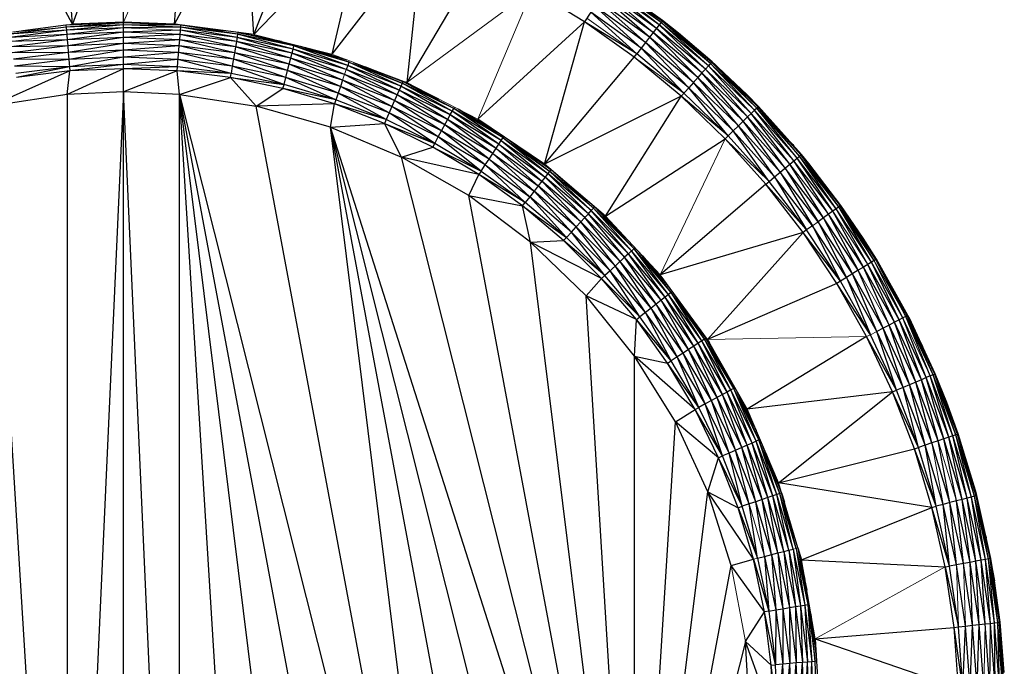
# Paper-space layout '_Right' of a CAD drawing. Header units: millimetres. Extents: x -464 to -1, y 0 to 650.
# Tile 18 of 50: x -22 to -1, y 117 to 130. Entities that reach past the tile are written whole.
import ezdxf

# ---------------------------------------------------------------- set-up
doc = ezdxf.new("R2010")
doc.units = ezdxf.units.MM

psp = doc.layouts.new('_Right')

# ---------------------------------------------------------------- linework, layer by layer
at = {"color": 7, "linetype": 'Continuous', "lineweight": 25}
for p, q in [((-19.811, 96.433), (-19.811, 134.433)), ((-19.811, 133.433), (-20.91, 130.392)), ((-20.91, 130.392), (-22.432, 133.241)), ((-20.91, 130.392), (-21.125, 133.385)), ((-18.712, 130.392), (-18.497, 133.385)), ((-18.712, 130.392), (-17.19, 133.241)), ((-17, 130.167), (-17.19, 133.241)), ((-17, 130.167), (-15.897, 133.002)), ((-17, 130.167), (-14.625, 132.669)), ((-14.625, 132.669), (-15.325, 129.746)), ((-13.381, 132.245), (-15.325, 129.746)), ((-13.381, 132.245), (-13.71, 129.136)), ((-12.171, 131.731), (-13.71, 129.136)), ((-9.879, 130.445), (-11.002, 131.13)), ((-8.329, 130.302), (-9.445, 131.101)), ((-8.329, 130.302), (-9.394, 131.178)), ((-8.272, 130.376), (-9.394, 131.178)), ((-8.272, 130.376), (-9.356, 131.235)), ((-8.23, 130.43), (-9.356, 131.235)), ((-8.23, 130.43), (-9.335, 131.267)), ((-8.207, 130.46), (-9.335, 131.267)), ((-8.199, 130.471), (-9.335, 131.267)), ((-8.199, 130.471), (-9.327, 131.279)), ((-8.565, 129.996), (-9.579, 130.898)), ((-8.478, 130.11), (-9.579, 130.898)), ((-8.478, 130.11), (-9.507, 131.007)), ((-8.398, 130.213), (-9.507, 131.007)), ((-9.742, 130.652), (-9.879, 130.445)), ((-8.658, 129.876), (-9.742, 130.652)), ((-8.658, 129.876), (-9.658, 130.778)), ((-8.565, 129.996), (-9.658, 130.778)), ((-19.811, 130.433), (-21.049, 130.368)), ((-20.967, 130.385), (-19.811, 130.433)), ((-19.811, 130.433), (-20.91, 130.392)), ((-18.712, 130.392), (-19.811, 130.433)), ((-18.655, 130.385), (-19.811, 130.433)), ((-9.879, 130.445), (-12.175, 128.344)), ((-10.742, 127.381), (-9.879, 130.445)), ((-8.753, 129.753), (-9.879, 130.445)), ((-8.81, 129.68), (-9.879, 130.445)), ((-8.199, 130.471), (-8.23, 130.43)), ((-7.167, 129.545), (-8.207, 130.46)), ((-7.141, 129.573), (-8.207, 130.46)), ((-7.854, 130.198), (-8.207, 130.46)), ((-7.132, 129.583), (-8.207, 130.46)), ((-7.854, 130.198), (-8.199, 130.471)), ((-21.045, 130.33), (-22.271, 130.177)), ((-21.04, 130.261), (-22.271, 130.177)), ((-21.04, 130.261), (-22.26, 130.109)), ((-21.049, 130.368), (-21.975, 130.252)), ((-21.049, 130.374), (-21.04, 130.261)), ((-19.811, 130.419), (-21.045, 130.33)), ((-19.811, 130.381), (-21.045, 130.33)), ((-19.811, 130.381), (-21.04, 130.261)), ((-19.811, 130.312), (-21.04, 130.261)), ((-21.04, 130.261), (-21.023, 130.057)), ((-19.811, 130.312), (-21.032, 130.169)), ((-19.811, 130.219), (-21.032, 130.169)), ((-19.811, 130.219), (-21.023, 130.057)), ((-18.573, 130.368), (-19.811, 130.419)), ((-18.646, 130.384), (-19.811, 130.419)), ((-18.577, 130.33), (-19.811, 130.381)), ((-18.573, 130.368), (-19.811, 130.381)), ((-18.577, 130.33), (-19.811, 130.312)), ((-18.582, 130.261), (-19.811, 130.219)), ((-18.59, 130.169), (-19.811, 130.219)), ((-17, 130.167), (-18.712, 130.392)), ((-18.599, 130.057), (-18.582, 130.261)), ((-18.582, 130.261), (-18.577, 130.33)), ((-17.362, 130.109), (-18.582, 130.261)), ((-17.377, 130.017), (-18.582, 130.261)), ((-18.577, 130.33), (-18.573, 130.368)), ((-17.351, 130.177), (-18.577, 130.33)), ((-17.362, 130.109), (-18.577, 130.33)), ((-18.573, 130.368), (-18.573, 130.374)), ((-17.647, 130.252), (-18.573, 130.368)), ((-17.351, 130.177), (-18.573, 130.368)), ((-18.22, 130.328), (-18.573, 130.368)), ((-8.272, 130.376), (-8.398, 130.213)), ((-7.349, 129.341), (-8.329, 130.302)), ((-7.274, 129.424), (-8.329, 130.302)), ((-8.23, 130.43), (-8.272, 130.376)), ((-7.274, 129.424), (-8.272, 130.376)), ((-7.212, 129.494), (-8.272, 130.376)), ((-7.212, 129.494), (-8.23, 130.43)), ((-21.032, 130.169), (-22.26, 130.109)), ((-21.023, 130.057), (-22.245, 130.017)), ((-21.023, 130.057), (-22.226, 129.907)), ((-19.811, 130.107), (-21.023, 130.057)), ((-21.023, 130.057), (-21.012, 129.926)), ((-19.811, 130.107), (-21.012, 129.926)), ((-18.59, 130.169), (-19.811, 130.107)), ((-18.599, 130.057), (-19.811, 130.107)), ((-18.599, 130.057), (-19.811, 129.976)), ((-18.61, 129.926), (-18.599, 130.057)), ((-17.396, 129.907), (-18.599, 130.057)), ((-17.417, 129.778), (-18.599, 130.057)), ((-17.377, 130.017), (-18.59, 130.169)), ((-17.396, 129.907), (-18.59, 130.169)), ((-17.377, 130.017), (-17.466, 129.487)), ((-17.351, 130.177), (-17.377, 130.017)), ((-16.181, 129.767), (-17.377, 130.017)), ((-16.209, 129.658), (-17.377, 130.017)), ((-16.158, 129.857), (-17.362, 130.109)), ((-16.181, 129.767), (-17.362, 130.109)), ((-17.345, 130.212), (-17.351, 130.177)), ((-16.141, 129.923), (-17.351, 130.177)), ((-16.158, 129.857), (-17.351, 130.177)), ((-16.141, 129.923), (-17.325, 130.21)), ((-16.405, 130.017), (-17.317, 130.209)), ((-17.313, 130.208), (-16.611, 130.069)), ((-17, 130.167), (-15.325, 129.746)), ((-8.478, 130.11), (-8.565, 129.996)), ((-8.398, 130.213), (-8.478, 130.11)), ((-7.532, 129.137), (-8.478, 130.11)), ((-7.437, 129.243), (-8.478, 130.11)), ((-7.437, 129.243), (-8.398, 130.213)), ((-7.349, 129.341), (-8.398, 130.213)), ((-7.132, 129.583), (-7.854, 130.198)), ((-21.012, 129.926), (-22.226, 129.907)), ((-21.012, 129.926), (-22.205, 129.778)), ((-19.811, 129.976), (-21.012, 129.926)), ((-21.012, 129.926), (-21, 129.784)), ((-19.811, 129.976), (-21, 129.784)), ((-19.811, 129.833), (-21, 129.784)), ((-19.811, 129.833), (-20.988, 129.632)), ((-18.61, 129.926), (-19.811, 129.976)), ((-18.61, 129.926), (-19.811, 129.833)), ((-18.622, 129.784), (-19.811, 129.833)), ((-18.655, 129.385), (-18.61, 129.926)), ((-17.417, 129.778), (-18.61, 129.926)), ((-17.441, 129.636), (-18.61, 129.926)), ((-16.209, 129.658), (-17.396, 129.907)), ((-16.241, 129.531), (-17.396, 129.907)), ((-16.241, 129.531), (-16.158, 129.857)), ((-16.158, 129.857), (-16.141, 129.923)), ((-14.98, 129.506), (-16.158, 129.857)), ((-15.01, 129.418), (-16.158, 129.857)), ((-16.141, 129.923), (-16.135, 129.95)), ((-14.957, 129.571), (-16.141, 129.923)), ((-14.98, 129.506), (-16.141, 129.923)), ((-14.957, 129.571), (-15.991, 129.913)), ((-15.889, 129.888), (-14.998, 129.623)), ((-8.658, 129.876), (-8.753, 129.753)), ((-8.565, 129.996), (-8.658, 129.876)), ((-7.738, 128.907), (-8.658, 129.876)), ((-7.633, 129.024), (-8.658, 129.876)), ((-7.633, 129.024), (-8.565, 129.996)), ((-7.532, 129.137), (-8.565, 129.996)), ((-21, 129.784), (-22.205, 129.778)), ((-21, 129.784), (-22.181, 129.636)), ((-20.988, 129.632), (-22.181, 129.636)), ((-20.988, 129.632), (-22.156, 129.487)), ((-21, 129.784), (-20.988, 129.632)), ((-19.811, 129.681), (-20.988, 129.632)), ((-20.988, 129.632), (-20.967, 129.385)), ((-19.811, 129.681), (-20.975, 129.477)), ((-18.622, 129.784), (-19.811, 129.681)), ((-18.634, 129.632), (-19.811, 129.681)), ((-18.634, 129.632), (-19.811, 129.525)), ((-17.466, 129.487), (-18.634, 129.632)), ((-17.492, 129.333), (-18.634, 129.632)), ((-17.441, 129.636), (-18.622, 129.784)), ((-17.466, 129.487), (-18.622, 129.784)), ((-16.276, 129.392), (-17.441, 129.636)), ((-16.313, 129.245), (-17.441, 129.636)), ((-16.241, 129.531), (-17.417, 129.778)), ((-16.276, 129.392), (-17.417, 129.778)), ((-15.046, 129.312), (-16.209, 129.658)), ((-15.089, 129.188), (-16.209, 129.658)), ((-15.01, 129.418), (-16.181, 129.767)), ((-15.046, 129.312), (-16.181, 129.767)), ((-14.957, 129.571), (-14.946, 129.603)), ((-10.742, 127.381), (-8.81, 129.68)), ((-8.81, 129.68), (-8.753, 129.753)), ((-7.799, 128.839), (-8.81, 129.68)), ((-7.738, 128.907), (-8.753, 129.753)), ((-7.141, 129.573), (-7.132, 129.583)), ((-6.376, 128.868), (-7.132, 129.583)), ((-20.967, 129.385), (-22.667, 128.627)), ((-20.975, 129.477), (-22.156, 129.487)), ((-20.975, 129.477), (-22.131, 129.333)), ((-20.975, 129.477), (-22.115, 129.242)), ((-20.967, 129.385), (-22.115, 129.242)), ((-19.811, 129.433), (-21.021, 128.878)), ((-21.021, 128.878), (-20.967, 129.385)), ((-19.811, 129.525), (-20.975, 129.477)), ((-19.811, 129.525), (-20.967, 129.385)), ((-19.811, 129.433), (-20.967, 129.385)), ((-18.647, 129.477), (-19.811, 129.525)), ((-18.647, 129.477), (-19.811, 129.433)), ((-18.655, 129.385), (-19.811, 129.433)), ((-18.655, 129.385), (-19.811, 128.933)), ((-17.492, 129.333), (-18.655, 129.385)), ((-17.507, 129.242), (-18.655, 129.385)), ((-18.601, 128.878), (-18.655, 129.385)), ((-17.492, 129.333), (-18.647, 129.477)), ((-17.466, 129.487), (-17.492, 129.333)), ((-16.313, 129.245), (-17.466, 129.487)), ((-16.352, 129.094), (-17.466, 129.487)), ((-16.313, 129.245), (-16.276, 129.392)), ((-16.276, 129.392), (-16.241, 129.531)), ((-15.135, 129.053), (-16.276, 129.392)), ((-15.185, 128.909), (-16.276, 129.392)), ((-15.089, 129.188), (-16.241, 129.531)), ((-15.135, 129.053), (-16.241, 129.531)), ((-14.98, 129.506), (-15.01, 129.418)), ((-13.871, 128.974), (-15.01, 129.418)), ((-13.917, 128.871), (-15.01, 129.418)), ((-14.957, 129.571), (-14.98, 129.506)), ((-13.834, 129.059), (-14.98, 129.506)), ((-13.871, 128.974), (-14.98, 129.506)), ((-14.957, 129.571), (-13.806, 129.122)), ((-13.834, 129.059), (-14.957, 129.571)), ((-14.857, 129.569), (-13.806, 129.122)), ((-14.6, 129.472), (-13.791, 129.157)), ((-7.274, 129.424), (-7.349, 129.341)), ((-7.212, 129.494), (-7.274, 129.424)), ((-6.287, 128.472), (-7.274, 129.424)), ((-7.141, 129.573), (-7.212, 129.494)), ((-6.287, 128.472), (-7.212, 129.494)), ((-6.219, 128.537), (-7.212, 129.494)), ((-6.219, 128.537), (-7.167, 129.545)), ((-6.17, 128.584), (-7.167, 129.545)), ((-6.17, 128.584), (-7.141, 129.573)), ((-6.143, 128.61), (-7.141, 129.573)), ((-6.376, 128.868), (-7.141, 129.573)), ((-7.09, 129.544), (-7.058, 129.517)), ((-7.082, 129.536), (-7.058, 129.516)), ((-7.08, 129.534), (-7.058, 129.516)), ((-7.069, 129.523), (-7.058, 129.516)), ((-7.058, 129.516), (-7.03, 129.487)), ((-7.058, 129.516), (-7.021, 129.478)), ((-18.601, 128.878), (-17.507, 129.242)), ((-17.507, 129.242), (-17.492, 129.333)), ((-17.507, 129.242), (-16.352, 129.094)), ((-16.374, 129.004), (-17.507, 129.242)), ((-16.955, 128.627), (-17.507, 129.242)), ((-16.352, 129.094), (-17.492, 129.333)), ((-16.352, 129.094), (-16.313, 129.245)), ((-15.185, 128.909), (-16.313, 129.245)), ((-15.235, 128.761), (-16.313, 129.245)), ((-15.089, 129.188), (-15.135, 129.053)), ((-13.969, 128.751), (-15.089, 129.188)), ((-14.027, 128.62), (-15.089, 129.188)), ((-13.917, 128.871), (-15.046, 129.312)), ((-13.969, 128.751), (-15.046, 129.312)), ((-13.787, 129.165), (-13.871, 128.974)), ((-7.349, 129.341), (-7.437, 129.243)), ((-6.565, 128.204), (-7.437, 129.243)), ((-6.461, 128.303), (-7.437, 129.243)), ((-6.461, 128.303), (-7.349, 129.341)), ((-6.367, 128.394), (-7.349, 129.341)), ((-16.955, 128.627), (-16.374, 129.004)), ((-16.374, 129.004), (-16.352, 129.094)), ((-15.235, 128.761), (-16.374, 129.004)), ((-15.265, 128.674), (-16.374, 129.004)), ((-15.235, 128.761), (-16.352, 129.094)), ((-15.135, 129.053), (-15.185, 128.909)), ((-14.027, 128.62), (-15.135, 129.053)), ((-14.087, 128.481), (-15.135, 129.053)), ((-13.871, 128.974), (-13.969, 128.751)), ((-12.773, 128.437), (-13.871, 128.974)), ((-12.827, 128.338), (-13.871, 128.974)), ((-12.729, 128.519), (-13.834, 129.059)), ((-12.773, 128.437), (-13.834, 129.059)), ((-12.697, 128.579), (-13.806, 129.122)), ((-12.729, 128.519), (-13.806, 129.122)), ((-13.71, 129.136), (-13.791, 129.157)), ((-13.014, 128.776), (-13.791, 129.157)), ((-12.697, 128.579), (-13.791, 129.157)), ((-7.633, 129.024), (-7.799, 128.839)), ((-7.532, 129.137), (-7.633, 129.024)), ((-6.786, 127.99), (-7.633, 129.024)), ((-6.674, 128.098), (-7.532, 129.137)), ((-6.565, 128.204), (-7.532, 129.137)), ((-21.021, 128.878), (-22.667, 128.627)), ((-19.811, 128.933), (-21.021, 101.987)), ((-19.811, 128.933), (-21.021, 128.878)), ((-21.021, 128.878), (-21.021, 101.987)), ((-18.601, 101.987), (-19.811, 128.933)), ((-18.601, 128.878), (-19.811, 128.933)), ((-13.818, 103.336), (-18.601, 128.878)), ((-15.352, 102.69), (-18.601, 128.878)), ((-18.601, 101.987), (-18.601, 128.878)), ((-18.601, 128.878), (-16.955, 128.627)), ((-18.601, 128.878), (-12.374, 104.166)), ((-16.955, 102.238), (-18.601, 128.878)), ((-15.185, 128.909), (-15.265, 128.674)), ((-14.15, 128.338), (-15.235, 128.761)), ((-14.087, 128.481), (-15.185, 128.909)), ((-14.15, 128.338), (-15.185, 128.909)), ((-13.969, 128.751), (-14.027, 128.62)), ((-12.889, 128.223), (-13.969, 128.751)), ((-12.957, 128.097), (-13.969, 128.751)), ((-12.827, 128.338), (-13.917, 128.871)), ((-12.889, 128.223), (-13.917, 128.871)), ((-7.799, 128.839), (-10.742, 127.381)), ((-9.429, 126.259), (-7.799, 128.839)), ((-6.853, 127.926), (-7.799, 128.839)), ((-6.786, 127.99), (-7.799, 128.839)), ((-6.133, 128.62), (-6.376, 128.868)), ((-22.667, 128.627), (-21.021, 101.987)), ((-15.265, 128.674), (-16.955, 128.627)), ((-15.352, 128.175), (-16.955, 128.627)), ((-12.374, 104.166), (-16.955, 128.627)), ((-15.352, 128.175), (-15.265, 128.674)), ((-14.15, 128.338), (-15.265, 128.674)), ((-14.187, 128.253), (-15.265, 128.674)), ((-14.027, 128.62), (-14.187, 128.253)), ((-12.957, 128.097), (-14.027, 128.62)), ((-13.03, 127.964), (-14.027, 128.62)), ((-12.773, 128.437), (-12.697, 128.579)), ((-12.697, 128.579), (-12.682, 128.605)), ((-11.635, 127.947), (-12.697, 128.579)), ((-11.673, 127.889), (-12.697, 128.579)), ((-11.635, 127.947), (-12.604, 128.565)), ((-11.768, 128.07), (-12.564, 128.544)), ((-6.219, 128.537), (-6.287, 128.472)), ((-6.17, 128.584), (-6.219, 128.537)), ((-5.371, 127.45), (-6.219, 128.537)), ((-5.299, 127.509), (-6.219, 128.537)), ((-6.143, 128.61), (-6.17, 128.584)), ((-5.299, 127.509), (-6.17, 128.584)), ((-5.247, 127.553), (-6.17, 128.584)), ((-6.143, 128.61), (-6.133, 128.62)), ((-5.247, 127.553), (-6.143, 128.61)), ((-5.217, 127.578), (-6.143, 128.61)), ((-5.207, 127.586), (-6.143, 128.61)), ((-5.207, 127.586), (-6.133, 128.62)), ((-13.104, 127.826), (-14.15, 128.338)), ((-13.03, 127.964), (-14.087, 128.481)), ((-13.104, 127.826), (-14.087, 128.481)), ((-12.957, 128.097), (-12.773, 128.437)), ((-11.785, 127.717), (-12.827, 128.338)), ((-11.856, 127.608), (-12.827, 128.338)), ((-11.724, 127.811), (-12.773, 128.437)), ((-11.785, 127.717), (-12.773, 128.437)), ((-11.673, 127.889), (-12.729, 128.519)), ((-11.724, 127.811), (-12.729, 128.519)), ((-10.742, 127.381), (-12.175, 128.344)), ((-6.367, 128.394), (-6.461, 128.303)), ((-6.287, 128.472), (-6.367, 128.394)), ((-5.558, 127.294), (-6.367, 128.394)), ((-5.457, 127.378), (-6.367, 128.394)), ((-5.457, 127.378), (-6.287, 128.472)), ((-5.371, 127.45), (-6.287, 128.472)), ((-15.352, 128.175), (-14.187, 128.253)), ((-8.801, 107.621), (-15.352, 128.175)), ((-15.352, 128.175), (-13.818, 127.529)), ((-12.374, 104.166), (-15.352, 128.175)), ((-11.043, 105.167), (-15.352, 128.175)), ((-9.846, 106.325), (-15.352, 128.175)), ((-13.148, 127.745), (-14.187, 128.253)), ((-14.187, 128.253), (-13.104, 127.826)), ((-13.818, 127.529), (-14.187, 128.253)), ((-11.856, 127.608), (-12.889, 128.223)), ((-11.935, 127.488), (-12.889, 128.223)), ((-6.674, 128.098), (-6.786, 127.99)), ((-6.565, 128.204), (-6.674, 128.098)), ((-5.904, 127.006), (-6.674, 128.098)), ((-5.784, 127.106), (-6.674, 128.098)), ((-6.461, 128.303), (-6.565, 128.204)), ((-5.784, 127.106), (-6.565, 128.204)), ((-5.668, 127.203), (-6.565, 128.204)), ((-5.668, 127.203), (-6.461, 128.303)), ((-5.558, 127.294), (-6.461, 128.303)), ((-13.104, 127.826), (-13.03, 127.964)), ((-13.03, 127.964), (-12.957, 128.097)), ((-12.018, 127.361), (-13.03, 127.964)), ((-12.103, 127.23), (-13.03, 127.964)), ((-11.935, 127.488), (-12.957, 128.097)), ((-12.018, 127.361), (-12.957, 128.097)), ((-11.724, 127.811), (-11.673, 127.889)), ((-11.673, 127.889), (-11.62, 127.97)), ((-11.673, 127.889), (-10.672, 127.175)), ((-11.673, 127.889), (-10.729, 127.101)), ((-11.635, 127.947), (-10.63, 127.229)), ((-11.635, 127.947), (-10.672, 127.175)), ((-9.429, 126.259), (-6.853, 127.926)), ((-6.853, 127.926), (-6.786, 127.99)), ((-5.975, 126.947), (-6.853, 127.926)), ((-6.853, 127.926), (-5.904, 127.006)), ((-5.904, 127.006), (-6.786, 127.99)), ((-13.818, 127.529), (-13.148, 127.745)), ((-13.148, 127.745), (-13.104, 127.826)), ((-13.148, 127.745), (-12.103, 127.23)), ((-12.154, 127.153), (-13.148, 127.745)), ((-12.103, 127.23), (-13.104, 127.826)), ((-11.935, 127.488), (-11.724, 127.811)), ((-11.785, 127.717), (-10.798, 127.013)), ((-11.785, 127.717), (-10.878, 126.91)), ((-11.724, 127.811), (-10.729, 127.101)), ((-11.483, 127.879), (-10.63, 127.229)), ((-11.335, 127.779), (-10.606, 127.259)), ((-5.395, 127.799), (-5.469, 127.879)), ((-5.395, 127.799), (-5.379, 127.778)), ((-12.374, 126.699), (-13.818, 127.529)), ((-8.801, 107.621), (-13.818, 127.529)), ((-12.154, 127.153), (-13.818, 127.529)), ((-12.018, 127.361), (-11.935, 127.488)), ((-11.935, 127.488), (-10.966, 126.796)), ((-11.935, 127.488), (-11.059, 126.677)), ((-11.856, 127.608), (-10.878, 126.91)), ((-11.856, 127.608), (-10.966, 126.796)), ((-5.371, 127.45), (-5.299, 127.509)), ((-5.299, 127.509), (-5.247, 127.553)), ((-4.532, 126.364), (-5.299, 127.509)), ((-4.456, 126.418), (-5.299, 127.509)), ((-5.217, 127.578), (-5.247, 127.553)), ((-4.401, 126.458), (-5.247, 127.553)), ((-4.456, 126.418), (-5.247, 127.553)), ((-5.217, 127.578), (-5.207, 127.586)), ((-4.401, 126.458), (-5.217, 127.578)), ((-5.045, 127.39), (-5.217, 127.578)), ((-4.359, 126.488), (-5.217, 127.578)), ((-5.045, 127.39), (-5.207, 127.586)), ((-12.103, 127.23), (-12.018, 127.361)), ((-12.018, 127.361), (-11.059, 126.677)), ((-12.018, 127.361), (-11.155, 126.553)), ((-9.429, 126.259), (-10.742, 127.381)), ((-10.606, 127.259), (-10.742, 127.381)), ((-10.604, 127.262), (-10.63, 127.229)), ((-9.776, 126.555), (-10.606, 127.259)), ((-9.687, 126.43), (-10.606, 127.259)), ((-10.38, 127.071), (-10.606, 127.259)), ((-5.668, 127.203), (-5.457, 127.378)), ((-5.558, 127.294), (-4.846, 126.139)), ((-4.73, 126.222), (-5.558, 127.294)), ((-5.457, 127.378), (-5.371, 127.45)), ((-4.73, 126.222), (-5.457, 127.378)), ((-4.624, 126.298), (-5.371, 127.45)), ((-4.532, 126.364), (-5.371, 127.45)), ((-4.359, 126.488), (-5.045, 127.39)), ((-12.374, 126.699), (-12.154, 127.153)), ((-12.103, 127.23), (-12.154, 127.153)), ((-11.155, 126.553), (-12.154, 127.153)), ((-11.212, 126.481), (-12.154, 127.153)), ((-12.103, 127.23), (-11.155, 126.553)), ((-10.729, 127.101), (-10.798, 127.013)), ((-10.672, 127.175), (-10.729, 127.101)), ((-9.796, 126.311), (-10.729, 127.101)), ((-9.873, 126.229), (-10.729, 127.101)), ((-10.63, 127.229), (-10.672, 127.175)), ((-9.733, 126.38), (-10.672, 127.175)), ((-9.796, 126.311), (-10.672, 127.175)), ((-9.687, 126.43), (-10.63, 127.229)), ((-9.733, 126.38), (-10.63, 127.229)), ((-5.904, 127.006), (-5.784, 127.106)), ((-5.784, 127.106), (-5.668, 127.203)), ((-5.784, 127.106), (-5.097, 125.96)), ((-4.97, 126.051), (-5.784, 127.106)), ((-5.668, 127.203), (-4.97, 126.051)), ((-4.846, 126.139), (-5.668, 127.203)), ((-10.878, 126.91), (-10.966, 126.796)), ((-10.798, 127.013), (-10.878, 126.91)), ((-9.961, 126.133), (-10.878, 126.91)), ((-10.058, 126.027), (-10.878, 126.91)), ((-9.873, 126.229), (-10.798, 127.013)), ((-9.961, 126.133), (-10.798, 127.013)), ((-5.975, 126.947), (-8.253, 124.994)), ((-5.975, 126.947), (-5.904, 127.006)), ((-5.172, 125.906), (-5.975, 126.947)), ((-5.097, 125.96), (-5.975, 126.947)), ((-5.097, 125.96), (-5.904, 127.006)), ((-11.043, 125.698), (-12.374, 126.699)), ((-8.801, 107.621), (-12.374, 126.699)), ((-12.374, 126.699), (-11.212, 126.481)), ((-11.059, 126.677), (-11.155, 126.553)), ((-10.966, 126.796), (-11.059, 126.677)), ((-10.161, 125.916), (-11.059, 126.677)), ((-10.267, 125.801), (-11.059, 126.677)), ((-10.058, 126.027), (-10.966, 126.796)), ((-10.161, 125.916), (-10.966, 126.796)), ((-11.212, 126.481), (-11.155, 126.553)), ((-10.329, 125.733), (-11.212, 126.481)), ((-11.212, 126.481), (-10.267, 125.801)), ((-11.043, 125.698), (-11.212, 126.481)), ((-10.267, 125.801), (-11.155, 126.553)), ((-9.733, 126.38), (-9.687, 126.43)), ((-9.687, 126.43), (-9.662, 126.458)), ((-8.813, 125.557), (-9.687, 126.43)), ((-8.864, 125.51), (-9.687, 126.43)), ((-8.813, 125.557), (-9.657, 126.454)), ((-8.994, 125.791), (-9.656, 126.453)), ((-9.655, 126.452), (-9.145, 125.953)), ((-4.456, 126.418), (-4.532, 126.364)), ((-4.401, 126.458), (-4.456, 126.418)), ((-3.695, 125.268), (-4.456, 126.418)), ((-3.775, 125.219), (-4.456, 126.418)), ((-4.359, 126.488), (-4.401, 126.458)), ((-3.695, 125.268), (-4.401, 126.458)), ((-3.637, 125.303), (-4.401, 126.458)), ((-3.637, 125.303), (-4.37, 126.48)), ((-3.605, 125.323), (-4.37, 126.48)), ((-3.876, 125.781), (-4.37, 126.48)), ((-3.876, 125.781), (-4.359, 126.488)), ((-10.058, 126.027), (-9.873, 126.229)), ((-9.873, 126.229), (-9.796, 126.311)), ((-9.015, 125.371), (-9.873, 126.229)), ((-9.111, 125.283), (-9.873, 126.229)), ((-9.796, 126.311), (-9.733, 126.38)), ((-8.932, 125.447), (-9.796, 126.311)), ((-9.015, 125.371), (-9.796, 126.311)), ((-8.864, 125.51), (-9.733, 126.38)), ((-8.932, 125.447), (-9.733, 126.38)), ((-8.253, 124.994), (-9.429, 126.259)), ((-4.73, 126.222), (-4.846, 126.139)), ((-4.624, 126.298), (-4.73, 126.222)), ((-4.105, 125.018), (-4.73, 126.222)), ((-3.982, 125.093), (-4.73, 126.222)), ((-4.532, 126.364), (-4.624, 126.298)), ((-3.982, 125.093), (-4.624, 126.298)), ((-3.871, 125.161), (-4.624, 126.298)), ((-3.871, 125.161), (-4.532, 126.364)), ((-10.161, 125.916), (-10.058, 126.027)), ((-9.216, 125.186), (-10.058, 126.027)), ((-9.328, 125.083), (-10.058, 126.027)), ((-9.111, 125.283), (-9.961, 126.133)), ((-9.216, 125.186), (-9.961, 126.133)), ((-4.97, 126.051), (-5.097, 125.96)), ((-4.97, 126.051), (-4.368, 124.858)), ((-4.234, 124.939), (-4.97, 126.051)), ((-4.846, 126.139), (-4.234, 124.939)), ((-4.105, 125.018), (-4.846, 126.139)), ((-10.329, 125.733), (-10.267, 125.801)), ((-10.267, 125.801), (-10.161, 125.916)), ((-9.443, 124.977), (-10.267, 125.801)), ((-9.328, 125.083), (-10.161, 125.916)), ((-9.443, 124.977), (-10.161, 125.916)), ((-5.172, 125.906), (-8.253, 124.994)), ((-5.172, 125.906), (-7.231, 123.602)), ((-5.097, 125.96), (-5.172, 125.906)), ((-4.446, 124.81), (-5.172, 125.906)), ((-4.368, 124.858), (-5.172, 125.906)), ((-4.368, 124.858), (-5.097, 125.96)), ((-3.593, 125.33), (-3.876, 125.781)), ((-3.605, 125.323), (-3.876, 125.781)), ((-11.043, 125.698), (-10.329, 125.733)), ((-8.801, 107.621), (-11.043, 125.698)), ((-9.846, 124.541), (-11.043, 125.698)), ((-9.511, 124.915), (-11.043, 125.698)), ((-9.511, 124.915), (-10.329, 125.733)), ((-9.443, 124.977), (-10.329, 125.733)), ((-8.793, 125.575), (-8.932, 125.447)), ((-8.015, 124.614), (-8.813, 125.557)), ((-8.069, 124.572), (-8.813, 125.557)), ((-9.015, 125.371), (-9.328, 125.083)), ((-8.932, 125.447), (-9.015, 125.371)), ((-8.231, 124.446), (-9.015, 125.371)), ((-8.334, 124.365), (-9.015, 125.371)), ((-8.142, 124.515), (-8.932, 125.447)), ((-8.231, 124.446), (-8.932, 125.447)), ((-8.069, 124.572), (-8.864, 125.51)), ((-8.142, 124.515), (-8.864, 125.51)), ((-8.015, 124.614), (-8.697, 125.472)), ((-8.633, 125.403), (-8.033, 124.695)), ((-8.447, 124.277), (-9.216, 125.186)), ((-8.567, 124.184), (-9.216, 125.186)), ((-8.334, 124.365), (-9.111, 125.283)), ((-8.447, 124.277), (-9.111, 125.283)), ((-3.871, 125.161), (-3.982, 125.093)), ((-3.637, 125.303), (-3.871, 125.161)), ((-3.319, 123.912), (-3.871, 125.161)), ((-3.203, 123.971), (-3.871, 125.161)), ((-3.203, 123.971), (-3.775, 125.219)), ((-3.103, 124.023), (-3.775, 125.219)), ((-3.103, 124.023), (-3.695, 125.268)), ((-3.021, 124.065), (-3.695, 125.268)), ((-3.605, 125.323), (-3.637, 125.303)), ((-3.021, 124.065), (-3.637, 125.303)), ((-3.593, 125.33), (-3.605, 125.323)), ((-2.96, 124.096), (-3.605, 125.323)), ((-2.926, 124.114), (-3.605, 125.323)), ((-2.914, 124.12), (-3.605, 125.323)), ((-2.914, 124.12), (-3.593, 125.33)), ((-9.511, 124.915), (-9.443, 124.977)), ((-9.328, 125.083), (-9.443, 124.977)), ((-8.69, 124.088), (-9.443, 124.977)), ((-8.567, 124.184), (-9.328, 125.083)), ((-8.69, 124.088), (-9.328, 125.083)), ((-7.231, 123.602), (-8.253, 124.994)), ((-4.234, 124.939), (-4.368, 124.858)), ((-3.982, 125.093), (-4.234, 124.939)), ((-4.234, 124.939), (-3.721, 123.705)), ((-3.582, 123.777), (-4.234, 124.939)), ((-3.582, 123.777), (-4.105, 125.018)), ((-3.447, 123.846), (-4.105, 125.018)), ((-3.447, 123.846), (-3.982, 125.093)), ((-9.846, 124.541), (-9.511, 124.915)), ((-8.763, 124.032), (-9.511, 124.915)), ((-8.69, 124.088), (-9.511, 124.915)), ((-4.446, 124.81), (-7.231, 123.602)), ((-4.368, 124.858), (-4.446, 124.81)), ((-3.721, 123.705), (-4.446, 124.81)), ((-3.803, 123.663), (-4.446, 124.81)), ((-3.721, 123.705), (-4.368, 124.858)), ((-8.801, 107.621), (-9.846, 124.541)), ((-8.801, 123.245), (-9.846, 124.541)), ((-8.763, 124.032), (-9.846, 124.541)), ((-8.142, 124.515), (-8.231, 124.446)), ((-8.069, 124.572), (-8.142, 124.515)), ((-7.432, 123.52), (-8.142, 124.515)), ((-7.526, 123.459), (-8.142, 124.515)), ((-8.015, 124.614), (-8.069, 124.572)), ((-7.354, 123.571), (-8.069, 124.572)), ((-7.432, 123.52), (-8.069, 124.572)), ((-8.015, 124.614), (-7.989, 124.634)), ((-7.297, 123.608), (-8.015, 124.614)), ((-7.354, 123.571), (-8.015, 124.614)), ((-7.297, 123.608), (-7.92, 124.54)), ((-8.334, 124.365), (-8.447, 124.277)), ((-8.231, 124.446), (-8.334, 124.365)), ((-7.636, 123.387), (-8.334, 124.365)), ((-7.756, 123.309), (-8.334, 124.365)), ((-7.526, 123.459), (-8.231, 124.446)), ((-7.636, 123.387), (-8.231, 124.446)), ((-7.265, 123.629), (-7.762, 124.324)), ((-8.763, 124.032), (-8.69, 124.088)), ((-8.447, 124.277), (-8.69, 124.088)), ((-8.013, 123.14), (-8.69, 124.088)), ((-7.883, 123.226), (-8.567, 124.184)), ((-8.013, 123.14), (-8.567, 124.184)), ((-7.756, 123.309), (-8.447, 124.277)), ((-7.883, 123.226), (-8.447, 124.277)), ((-2.96, 124.096), (-3.021, 124.065)), ((-2.914, 124.12), (-2.96, 124.096)), ((-2.435, 122.817), (-2.96, 124.096)), ((-2.372, 122.843), (-2.96, 124.096)), ((-2.372, 122.843), (-2.926, 124.114)), ((-2.337, 122.858), (-2.926, 124.114)), ((-2.882, 124.058), (-2.926, 124.114)), ((-2.882, 124.058), (-2.914, 124.12)), ((-8.801, 123.245), (-8.763, 124.032)), ((-8.013, 123.14), (-8.763, 124.032)), ((-8.091, 123.09), (-8.763, 124.032)), ((-3.319, 123.912), (-3.447, 123.846)), ((-3.203, 123.971), (-3.319, 123.912)), ((-2.876, 122.629), (-3.319, 123.912)), ((-2.745, 122.685), (-3.319, 123.912)), ((-3.103, 124.023), (-3.203, 123.971)), ((-2.745, 122.685), (-3.203, 123.971)), ((-2.624, 122.736), (-3.203, 123.971)), ((-3.021, 124.065), (-3.103, 124.023)), ((-2.624, 122.736), (-3.103, 124.023)), ((-2.521, 122.78), (-3.103, 124.023)), ((-2.521, 122.78), (-3.021, 124.065)), ((-2.337, 122.858), (-2.882, 124.058)), ((-2.324, 122.864), (-2.882, 124.058)), ((-3.803, 123.663), (-6.375, 122.102)), ((-3.245, 122.472), (-3.803, 123.663)), ((-3.16, 122.509), (-3.803, 123.663)), ((-3.16, 122.509), (-3.721, 123.705)), ((-3.447, 123.846), (-3.582, 123.777)), ((-3.16, 122.509), (-3.582, 123.777)), ((-3.016, 122.57), (-3.582, 123.777)), ((-3.016, 122.57), (-3.447, 123.846)), ((-2.876, 122.629), (-3.447, 123.846)), ((-7.526, 123.459), (-7.636, 123.387)), ((-7.432, 123.52), (-7.526, 123.459)), ((-6.906, 122.417), (-7.526, 123.459)), ((-7.02, 122.355), (-7.526, 123.459)), ((-7.354, 123.571), (-7.432, 123.52)), ((-6.807, 122.47), (-7.432, 123.52)), ((-6.906, 122.417), (-7.432, 123.52)), ((-7.297, 123.608), (-7.354, 123.571)), ((-6.725, 122.515), (-7.354, 123.571)), ((-6.807, 122.47), (-7.354, 123.571)), ((-7.265, 123.629), (-7.297, 123.608)), ((-6.665, 122.547), (-7.297, 123.608)), ((-6.725, 122.515), (-7.297, 123.608)), ((-7.255, 123.636), (-7.265, 123.629)), ((-6.826, 122.893), (-7.265, 123.629)), ((-6.665, 122.547), (-7.265, 123.629)), ((-6.984, 123.169), (-7.265, 123.629)), ((-7.241, 123.616), (-7.188, 123.527)), ((-6.375, 122.102), (-7.231, 123.602)), ((-2.646, 123.561), (-2.68, 123.626)), ((-2.646, 123.561), (-2.67, 123.604)), ((-2.646, 123.561), (-2.652, 123.565)), ((-2.646, 123.561), (-2.602, 123.459)), ((-7.923, 121.83), (-8.801, 123.245)), ((-8.801, 107.621), (-8.801, 123.245)), ((-8.801, 123.245), (-8.091, 123.09)), ((-7.498, 122.096), (-8.801, 123.245)), ((-7.883, 123.226), (-8.013, 123.14)), ((-7.756, 123.309), (-7.883, 123.226)), ((-7.28, 122.214), (-7.883, 123.226)), ((-7.417, 122.14), (-7.883, 123.226)), ((-7.636, 123.387), (-7.756, 123.309)), ((-7.146, 122.286), (-7.756, 123.309)), ((-7.28, 122.214), (-7.756, 123.309)), ((-7.02, 122.355), (-7.636, 123.387)), ((-7.146, 122.286), (-7.636, 123.387)), ((-8.091, 123.09), (-8.013, 123.14)), ((-7.417, 122.14), (-8.091, 123.09)), ((-7.498, 122.096), (-8.091, 123.09)), ((-7.417, 122.14), (-8.013, 123.14)), ((-2.435, 122.817), (-2.521, 122.78)), ((-2.372, 122.843), (-2.435, 122.817)), ((-2.031, 121.498), (-2.435, 122.817)), ((-1.943, 121.528), (-2.435, 122.817)), ((-2.337, 122.858), (-2.372, 122.843)), ((-1.943, 121.528), (-2.372, 122.843)), ((-1.878, 121.551), (-2.372, 122.843)), ((-2.337, 122.858), (-2.324, 122.864)), ((-1.878, 121.551), (-2.337, 122.858)), ((-1.842, 121.563), (-2.337, 122.858)), ((-2.073, 122.242), (-2.337, 122.858)), ((-2.073, 122.242), (-2.324, 122.864)), ((-2.745, 122.685), (-3.016, 122.57)), ((-2.54, 121.325), (-2.876, 122.629)), ((-2.396, 121.374), (-2.876, 122.629)), ((-2.624, 122.736), (-2.745, 122.685)), ((-2.396, 121.374), (-2.745, 122.685)), ((-2.261, 121.42), (-2.745, 122.685)), ((-2.521, 122.78), (-2.624, 122.736)), ((-2.261, 121.42), (-2.624, 122.736)), ((-2.137, 121.462), (-2.624, 122.736)), ((-2.137, 121.462), (-2.521, 122.78)), ((-2.031, 121.498), (-2.521, 122.78)), ((-6.906, 122.417), (-7.146, 122.286)), ((-6.807, 122.47), (-6.906, 122.417)), ((-6.373, 121.327), (-6.906, 122.417)), ((-6.492, 121.275), (-6.906, 122.417)), ((-6.725, 122.515), (-6.807, 122.47)), ((-6.27, 121.372), (-6.807, 122.47)), ((-6.373, 121.327), (-6.807, 122.47)), ((-6.665, 122.547), (-6.725, 122.515)), ((-6.185, 121.41), (-6.725, 122.515)), ((-6.27, 121.372), (-6.725, 122.515)), ((-6.638, 122.562), (-6.665, 122.547)), ((-6.122, 121.437), (-6.665, 122.547)), ((-6.185, 121.41), (-6.665, 122.547)), ((-6.122, 121.437), (-6.599, 122.495)), ((-6.174, 121.631), (-6.581, 122.463)), ((-3.245, 122.472), (-6.375, 122.102)), ((-5.698, 120.514), (-3.245, 122.472)), ((-3.245, 122.472), (-3.16, 122.509)), ((-2.775, 121.244), (-3.245, 122.472)), ((-2.688, 121.274), (-3.245, 122.472)), ((-3.016, 122.57), (-3.16, 122.509)), ((-2.688, 121.274), (-3.16, 122.509)), ((-2.688, 121.274), (-3.016, 122.57)), ((-2.54, 121.325), (-3.016, 122.57)), ((-7.28, 122.214), (-7.417, 122.14)), ((-7.146, 122.286), (-7.28, 122.214)), ((-6.763, 121.156), (-7.28, 122.214)), ((-6.906, 121.093), (-7.28, 122.214)), ((-6.624, 121.217), (-7.146, 122.286)), ((-6.763, 121.156), (-7.146, 122.286)), ((-6.492, 121.275), (-7.02, 122.355)), ((-6.624, 121.217), (-7.02, 122.355)), ((-1.842, 121.563), (-2.073, 122.242)), ((-1.829, 121.567), (-2.073, 122.242)), ((-7.923, 121.83), (-7.498, 122.096)), ((-7.498, 122.096), (-7.417, 122.14)), ((-6.99, 121.056), (-7.498, 122.096)), ((-6.906, 121.093), (-7.498, 122.096)), ((-6.906, 121.093), (-7.417, 122.14)), ((-5.698, 120.514), (-6.375, 122.102)), ((-8.801, 107.621), (-7.923, 121.83)), ((-7.226, 120.318), (-7.923, 121.83)), ((-6.99, 121.056), (-7.923, 121.83)), ((-1.943, 121.528), (-2.031, 121.498)), ((-1.878, 121.551), (-1.943, 121.528)), ((-1.635, 120.184), (-1.943, 121.528)), ((-1.545, 120.208), (-1.943, 121.528)), ((-1.842, 121.563), (-1.878, 121.551)), ((-1.545, 120.208), (-1.878, 121.551)), ((-1.479, 120.225), (-1.878, 121.551)), ((-1.842, 121.563), (-1.829, 121.567)), ((-1.479, 120.225), (-1.842, 121.563)), ((-1.442, 120.235), (-1.842, 121.563)), ((-1.458, 120.35), (-1.842, 121.563)), ((-1.458, 120.35), (-1.829, 121.567)), ((-6.373, 121.327), (-6.492, 121.275)), ((-6.27, 121.372), (-6.373, 121.327)), ((-5.932, 120.197), (-6.373, 121.327)), ((-6.055, 120.155), (-6.373, 121.327)), ((-6.185, 121.41), (-6.27, 121.372)), ((-5.826, 120.234), (-6.27, 121.372)), ((-5.932, 120.197), (-6.27, 121.372)), ((-6.122, 121.437), (-6.185, 121.41)), ((-5.738, 120.264), (-6.185, 121.41)), ((-5.826, 120.234), (-6.185, 121.41)), ((-6.096, 121.448), (-6.122, 121.437)), ((-5.673, 120.286), (-6.122, 121.437)), ((-5.738, 120.264), (-6.122, 121.437)), ((-2.54, 121.325), (-2.688, 121.274)), ((-2.396, 121.374), (-2.54, 121.325)), ((-2.307, 120.009), (-2.54, 121.325)), ((-2.156, 120.048), (-2.54, 121.325)), ((-2.261, 121.42), (-2.396, 121.374)), ((-2.009, 120.087), (-2.396, 121.374)), ((-2.137, 121.462), (-2.261, 121.42)), ((-2.009, 120.087), (-2.261, 121.42)), ((-2.031, 121.498), (-2.137, 121.462)), ((-1.87, 120.123), (-2.137, 121.462)), ((-1.744, 120.156), (-2.137, 121.462)), ((-1.744, 120.156), (-2.031, 121.498)), ((-1.635, 120.184), (-2.031, 121.498)), ((-6.763, 121.156), (-6.906, 121.093)), ((-6.492, 121.275), (-6.763, 121.156)), ((-6.335, 120.059), (-6.763, 121.156)), ((-6.482, 120.008), (-6.763, 121.156)), ((-6.191, 120.108), (-6.624, 121.217)), ((-6.335, 120.059), (-6.624, 121.217)), ((-6.055, 120.155), (-6.492, 121.275)), ((-6.191, 120.108), (-6.492, 121.275)), ((-5.673, 120.286), (-6.032, 121.297)), ((-5.637, 120.299), (-5.968, 121.147)), ((-5.698, 120.514), (-2.775, 121.244)), ((-2.775, 121.244), (-2.688, 121.274)), ((-2.396, 119.985), (-2.775, 121.244)), ((-2.307, 120.009), (-2.775, 121.244)), ((-2.307, 120.009), (-2.688, 121.274)), ((-7.226, 120.318), (-6.99, 121.056)), ((-6.99, 121.056), (-6.906, 121.093)), ((-6.482, 120.008), (-6.99, 121.056)), ((-6.57, 119.978), (-6.99, 121.056)), ((-6.482, 120.008), (-6.906, 121.093)), ((-2.396, 119.985), (-5.698, 120.514)), ((-5.637, 120.299), (-5.698, 120.514)), ((-8.801, 107.621), (-7.226, 120.318)), ((-6.72, 118.731), (-7.226, 120.318)), ((-6.239, 118.869), (-7.226, 120.318)), ((-7.226, 120.318), (-6.57, 119.978)), ((-5.738, 120.264), (-5.826, 120.234)), ((-5.673, 120.286), (-5.738, 120.264)), ((-5.387, 119.085), (-5.738, 120.264)), ((-5.477, 119.062), (-5.738, 120.264)), ((-5.637, 120.299), (-5.673, 120.286)), ((-5.32, 119.102), (-5.673, 120.286)), ((-5.387, 119.085), (-5.673, 120.286)), ((-5.637, 120.299), (-5.634, 120.299)), ((-5.283, 119.111), (-5.637, 120.299)), ((-5.32, 119.102), (-5.637, 120.299)), ((-5.637, 120.299), (-5.574, 120.095)), ((-1.442, 120.235), (-1.458, 120.35)), ((-1.429, 120.238), (-1.458, 120.35)), ((-6.335, 120.059), (-6.482, 120.008)), ((-6.191, 120.108), (-6.335, 120.059)), ((-6.15, 118.892), (-6.335, 120.059)), ((-6.055, 120.155), (-6.191, 120.108)), ((-5.851, 118.968), (-6.191, 120.108)), ((-5.999, 118.93), (-6.191, 120.108)), ((-5.932, 120.197), (-6.055, 120.155)), ((-5.713, 119.003), (-6.055, 120.155)), ((-5.851, 118.968), (-6.055, 120.155)), ((-5.826, 120.234), (-5.932, 120.197)), ((-5.586, 119.035), (-5.932, 120.197)), ((-5.713, 119.003), (-5.932, 120.197)), ((-5.477, 119.062), (-5.826, 120.234)), ((-5.586, 119.035), (-5.826, 120.234)), ((-2.156, 120.048), (-2.307, 120.009)), ((-2.009, 120.087), (-2.156, 120.048)), ((-2.02, 118.719), (-2.156, 120.048)), ((-1.866, 118.747), (-2.156, 120.048)), ((-1.87, 120.123), (-2.009, 120.087)), ((-1.866, 118.747), (-2.009, 120.087)), ((-1.717, 118.775), (-2.009, 120.087)), ((-1.744, 120.156), (-1.87, 120.123)), ((-1.717, 118.775), (-1.87, 120.123)), ((-1.576, 118.801), (-1.87, 120.123)), ((-1.635, 120.184), (-1.744, 120.156)), ((-1.576, 118.801), (-1.744, 120.156)), ((-1.448, 118.825), (-1.744, 120.156)), ((-1.442, 120.235), (-1.635, 120.184)), ((-1.448, 118.825), (-1.635, 120.184)), ((-1.337, 118.845), (-1.635, 120.184)), ((-1.337, 118.845), (-1.545, 120.208)), ((-1.245, 118.862), (-1.545, 120.208)), ((-1.245, 118.862), (-1.479, 120.225)), ((-1.178, 118.874), (-1.479, 120.225)), ((-1.442, 120.235), (-1.429, 120.238)), ((-1.178, 118.874), (-1.442, 120.235)), ((-1.141, 118.881), (-1.442, 120.235)), ((-1.127, 118.884), (-1.442, 120.235)), ((-1.127, 118.884), (-1.429, 120.238)), ((-6.57, 119.978), (-6.482, 120.008)), ((-6.57, 119.978), (-6.15, 118.892)), ((-6.239, 118.869), (-6.57, 119.978)), ((-6.15, 118.892), (-6.482, 120.008)), ((-5.207, 118.858), (-2.396, 119.985)), ((-2.396, 119.985), (-2.307, 120.009)), ((-2.02, 118.719), (-2.396, 119.985)), ((-2.11, 118.702), (-2.396, 119.985)), ((-2.02, 118.719), (-2.307, 120.009)), ((-1.232, 119.369), (-1.245, 119.414)), ((-1.232, 119.369), (-1.226, 119.328)), ((-5.999, 118.93), (-5.713, 119.003)), ((-5.713, 119.003), (-5.586, 119.035)), ((-5.713, 119.003), (-5.466, 117.826)), ((-5.713, 119.003), (-5.607, 117.803)), ((-5.586, 119.035), (-5.477, 119.062)), ((-5.586, 119.035), (-5.337, 117.848)), ((-5.586, 119.035), (-5.466, 117.826)), ((-5.477, 119.062), (-5.387, 119.085)), ((-5.477, 119.062), (-5.226, 117.866)), ((-5.477, 119.062), (-5.337, 117.848)), ((-5.387, 119.085), (-5.134, 117.882)), ((-5.387, 119.085), (-5.226, 117.866)), ((-5.32, 119.102), (-5.283, 119.112)), ((-5.32, 119.102), (-5.067, 117.893)), ((-5.32, 119.102), (-5.134, 117.882)), ((-5.283, 119.111), (-5.207, 118.858)), ((-5.283, 119.111), (-5.133, 118.431)), ((-5.283, 119.111), (-5.093, 118.205)), ((-5.283, 119.111), (-5.067, 117.893)), ((-6.72, 118.731), (-6.239, 118.869)), ((-6.002, 117.737), (-6.239, 118.869)), ((-6.239, 118.869), (-5.911, 117.752)), ((-6.15, 118.892), (-5.999, 118.93)), ((-6.15, 118.892), (-5.911, 117.752)), ((-5.999, 118.93), (-5.757, 117.778)), ((-5.999, 118.93), (-5.911, 117.752)), ((-5.851, 118.968), (-5.607, 117.803)), ((-5.851, 118.968), (-5.757, 117.778)), ((-5.207, 118.858), (-2.11, 118.702)), ((-4.91, 117.157), (-5.207, 118.858)), ((-1.717, 118.775), (-1.866, 118.747)), ((-1.576, 118.801), (-1.717, 118.775)), ((-1.521, 117.445), (-1.717, 118.775)), ((-1.448, 118.825), (-1.576, 118.801)), ((-1.521, 117.445), (-1.576, 118.801)), ((-1.379, 117.461), (-1.576, 118.801)), ((-1.337, 118.845), (-1.448, 118.825)), ((-1.379, 117.461), (-1.448, 118.825)), ((-1.249, 117.475), (-1.448, 118.825)), ((-1.245, 118.862), (-1.337, 118.845)), ((-1.249, 117.475), (-1.337, 118.845)), ((-1.137, 117.487), (-1.337, 118.845)), ((-1.178, 118.874), (-1.245, 118.862)), ((-1.137, 117.487), (-1.245, 118.862)), ((-1.045, 117.498), (-1.245, 118.862)), ((-1.141, 118.881), (-1.178, 118.874)), ((-1.045, 117.498), (-1.178, 118.874)), ((-0.977, 117.505), (-1.178, 118.874)), ((-1.141, 118.881), (-1.127, 118.884)), ((-0.977, 117.505), (-1.141, 118.881)), ((-0.939, 117.509), (-1.141, 118.881)), ((-1.141, 118.881), (-1.045, 118.405)), ((-1.045, 118.405), (-1.127, 118.884)), ((-8.801, 107.621), (-6.72, 118.731)), ((-6.002, 117.737), (-6.72, 118.731)), ((-2.11, 118.702), (-2.02, 118.719)), ((-2.11, 118.702), (-1.827, 117.411)), ((-1.919, 117.401), (-2.11, 118.702)), ((-1.866, 118.747), (-2.02, 118.719)), ((-1.827, 117.411), (-2.02, 118.719)), ((-1.672, 117.428), (-1.866, 118.747)), ((-6.414, 117.095), (-6.002, 117.737)), ((-5.911, 117.752), (-6.002, 117.737)), ((-5.767, 116.596), (-6.002, 117.737)), ((-5.859, 116.589), (-6.002, 117.737)), ((-5.911, 117.752), (-5.757, 117.778)), ((-5.911, 117.752), (-5.767, 116.596)), ((-5.757, 117.778), (-5.767, 116.596)), ((-5.757, 117.778), (-5.607, 117.803)), ((-5.757, 117.778), (-5.611, 116.609)), ((-5.607, 117.803), (-5.611, 116.609)), ((-5.607, 117.803), (-5.466, 117.826)), ((-5.607, 117.803), (-5.46, 116.622)), ((-5.466, 117.826), (-5.337, 117.848)), ((-5.466, 117.826), (-5.317, 116.634)), ((-5.466, 117.826), (-5.46, 116.622)), ((-5.337, 117.848), (-5.134, 117.882)), ((-5.337, 117.848), (-5.187, 116.644)), ((-5.337, 117.848), (-5.317, 116.634)), ((-5.226, 117.866), (-5.075, 116.654)), ((-5.226, 117.866), (-5.187, 116.644)), ((-5.134, 117.882), (-5.067, 117.893)), ((-5.134, 117.882), (-4.982, 116.661)), ((-5.134, 117.882), (-5.075, 116.654)), ((-5.067, 117.893), (-5.04, 117.898)), ((-5.067, 117.893), (-4.914, 116.667)), ((-5.067, 117.893), (-4.982, 116.661)), ((-4.914, 116.667), (-5.017, 117.767)), ((-5.002, 117.684), (-4.888, 116.764)), ((-1.137, 117.487), (-1.045, 117.498)), ((-1.045, 117.498), (-0.977, 117.505)), ((-1.037, 116.119), (-1.045, 117.498)), ((-0.944, 116.122), (-1.045, 117.498)), ((-0.977, 117.505), (-0.939, 117.509)), ((-0.944, 116.122), (-0.977, 117.505)), ((-0.876, 116.125), (-0.977, 117.505)), ((-0.939, 117.509), (-0.925, 117.511)), ((-0.876, 116.125), (-0.939, 117.509)), ((-0.838, 116.126), (-0.939, 117.509)), ((-4.91, 117.157), (-1.919, 117.401)), ((-1.919, 117.401), (-1.827, 117.411)), ((-1.823, 116.09), (-1.919, 117.401)), ((-1.731, 116.093), (-1.919, 117.401)), ((-1.827, 117.411), (-1.672, 117.428)), ((-1.731, 116.093), (-1.827, 117.411)), ((-1.731, 116.093), (-1.672, 117.428)), ((-1.672, 117.428), (-1.521, 117.445)), ((-1.575, 116.099), (-1.672, 117.428)), ((-1.575, 116.099), (-1.521, 117.445)), ((-1.521, 117.445), (-1.379, 117.461)), ((-1.423, 116.105), (-1.521, 117.445)), ((-1.423, 116.105), (-1.379, 117.461)), ((-1.379, 117.461), (-1.249, 117.475)), ((-1.28, 116.11), (-1.379, 117.461)), ((-1.249, 117.475), (-1.137, 117.487)), ((-1.149, 116.115), (-1.249, 117.475)), ((-1.149, 116.115), (-1.137, 117.487)), ((-1.037, 116.119), (-1.137, 117.487)), ((-6.414, 117.095), (-8.801, 107.621)), ((-6.311, 115.433), (-6.414, 117.095)), ((-5.811, 115.433), (-6.414, 117.095)), ((-5.859, 116.589), (-6.414, 117.095)), ((-4.91, 117.157), (-1.823, 116.09)), ((-4.91, 117.157), (-4.811, 115.433)), ((-5.075, 116.654), (-5.187, 116.644)), ((-5.137, 115.433), (-5.075, 116.654)), ((-4.982, 116.661), (-5.075, 116.654)), ((-5.025, 115.433), (-5.075, 116.654)), ((-5.025, 115.433), (-4.982, 116.661)), ((-4.914, 116.667), (-4.982, 116.661)), ((-4.931, 115.433), (-4.982, 116.661)), ((-4.882, 116.67), (-4.914, 116.667)), ((-4.863, 115.433), (-4.914, 116.667)), ((-5.859, 116.589), (-5.767, 116.596)), ((-5.719, 115.433), (-5.859, 116.589)), ((-5.811, 115.433), (-5.859, 116.589)), ((-5.611, 116.609), (-5.767, 116.596)), ((-5.719, 115.433), (-5.767, 116.596)), ((-5.719, 115.433), (-5.611, 116.609)), ((-5.46, 116.622), (-5.611, 116.609)), ((-5.563, 115.433), (-5.611, 116.609)), ((-5.563, 115.433), (-5.46, 116.622)), ((-5.317, 116.634), (-5.46, 116.622)), ((-5.411, 115.433), (-5.46, 116.622)), ((-5.411, 115.433), (-5.317, 116.634)), ((-5.187, 116.644), (-5.317, 116.634)), ((-5.267, 115.433), (-5.317, 116.634)), ((-5.267, 115.433), (-5.187, 116.644)), ((-5.137, 115.433), (-5.187, 116.644))]:
    psp.add_line(p, q, dxfattribs=at)
at = {"color": 142, "linetype": 'Continuous', "lineweight": 18, "true_color": 0x0080c0}
for p, q in [((-19.811, 130.433), (-18.497, 133.385)), ((-11.002, 131.13), (-13.71, 129.136)), ((-11.002, 131.13), (-12.175, 128.344)), ((-8.398, 130.213), (-9.445, 131.101)), ((-8.753, 129.753), (-9.742, 130.652)), ((-8.753, 129.753), (-9.828, 130.522)), ((-20.91, 130.392), (-22.622, 130.167)), ((-21.045, 130.33), (-22.222, 130.22)), ((-19.811, 130.419), (-21.049, 130.368)), ((-18.582, 130.261), (-19.811, 130.312)), ((-7.167, 129.545), (-8.23, 130.43)), ((-21.032, 130.169), (-22.245, 130.017)), ((-13.71, 129.136), (-15.325, 129.746)), ((-7.738, 128.907), (-8.81, 129.68)), ((-15.01, 129.418), (-15.089, 129.188)), ((-6.367, 128.394), (-7.274, 129.424)), ((-7.08, 129.534), (-7.058, 129.516)), ((-7.018, 129.476), (-7.058, 129.516)), ((-7.437, 129.243), (-7.532, 129.137)), ((-12.175, 128.344), (-13.71, 129.136)), ((-6.674, 128.098), (-7.633, 129.024)), ((-6.786, 127.99), (-7.738, 128.907)), ((-6.143, 128.61), (-6.376, 128.868)), ((-8.253, 124.994), (-6.853, 127.926)), ((-11.724, 127.811), (-10.798, 127.013)), ((-4.37, 126.48), (-5.217, 127.578)), ((-4.624, 126.298), (-5.457, 127.378)), ((-3.775, 125.219), (-4.532, 126.364)), ((-4.846, 126.139), (-4.97, 126.051)), ((-2.96, 124.096), (-3.637, 125.303)), ((-3.319, 123.912), (-3.982, 125.093)), ((-2.435, 122.817), (-3.021, 124.065)), ((-3.803, 123.663), (-7.231, 123.602)), ((-3.721, 123.705), (-3.803, 123.663)), ((-3.582, 123.777), (-3.721, 123.705)), ((-2.156, 120.048), (-2.396, 121.374)), ((-1.87, 120.123), (-2.261, 121.42)), ((-5.207, 118.858), (-5.698, 120.514)), ((-5.999, 118.93), (-6.335, 120.059)), ((-5.387, 119.085), (-5.32, 119.102)), ((-6.15, 118.892), (-6.239, 118.869)), ((-1.672, 117.428), (-1.717, 118.775)), ((-0.925, 117.511), (-1.141, 118.881)), ((-6.414, 117.095), (-6.72, 118.731)), ((-4.91, 117.157), (-2.11, 118.702)), ((-1.827, 117.411), (-1.866, 118.747)), ((-0.925, 117.511), (-1.045, 118.405)), ((-0.939, 117.509), (-0.837, 116.427)), ((-0.837, 116.427), (-0.925, 117.511)), ((-1.28, 116.11), (-1.249, 117.475)), ((-4.931, 115.433), (-4.914, 116.667))]:
    psp.add_line(p, q, dxfattribs=at)

doc.saveas('drawing.dxf')
